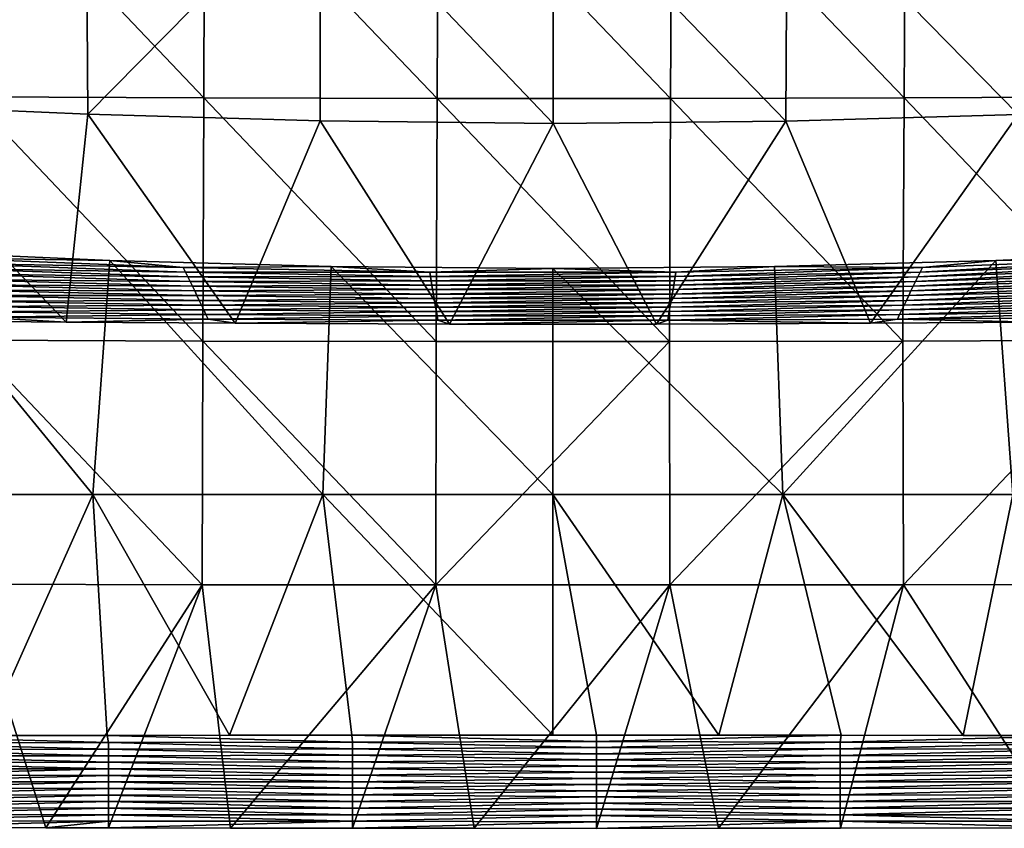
# Model space of a CAD drawing. Header units: millimetres. Extents: x -230 to 230, y 0 to 904.
# Tile 17 of 27: x -72 to 61, y 374 to 483. Entities that reach past the tile are written whole.
import ezdxf

# ---------------------------------------------------------------- set-up
doc = ezdxf.new("R2010")
doc.units = ezdxf.units.MM
doc.header["$LTSCALE"] = 81.481481
for name, color, linetype in [('22', 7, 'CONTINUOUS'), ('27', 7, 'CONTINUOUS'), ('28', 7, 'CONTINUOUS'), ('37', 7, 'CONTINUOUS'), ('51', 7, 'CONTINUOUS')]:
    doc.layers.add(name, color=color, linetype=linetype)

msp = doc.modelspace()

# ---------------------------------------------------------------- linework, layer by layer
at = {"layer": '22', "linetype": 'Continuous'}
for points in [[(-93.29, 418.9, -3.27), (-62.22, 418.89, -1.45), (-89.23, 451.89, -2.99), (-93.29, 418.9, -3.27)], [(-89.23, 451.89, -2.99), (-62.22, 418.89, -1.45), (-59.93, 450.58, -1.35), (-89.23, 451.89, -2.99)], [(62.22, 418.87, -1.45), (89.23, 451.89, -2.99), (59.93, 450.58, -1.35), (62.22, 418.87, -1.45)], [(-62.22, 418.89, -1.45), (-31.12, 418.89, -0.36), (-59.93, 450.58, -1.35), (-62.22, 418.89, -1.45)], [(-59.93, 450.58, -1.35), (-31.12, 418.89, -0.36), (-29.98, 449.76, -0.34), (-59.93, 450.58, -1.35)], [(29.98, 449.76, -0.34), (31.12, 418.88, -0.36), (59.93, 450.58, -1.35), (29.98, 449.76, -0.34)], [(31.12, 418.88, -0.36), (62.22, 418.87, -1.45), (59.93, 450.58, -1.35), (31.12, 418.88, -0.36)], [(-31.12, 418.89, -0.36), (0, 418.88), (-29.98, 449.76, -0.34), (-31.12, 418.89, -0.36)], [(-29.98, 449.76, -0.34), (0, 418.88), (0, 449.49), (-29.98, 449.76, -0.34)], [(0, 449.49), (31.12, 418.88, -0.36), (29.98, 449.76, -0.34), (0, 449.49)], [(0, 418.88), (31.12, 418.88, -0.36), (0, 449.49), (0, 418.88)], [(-76.79, 386.25, -2.21), (-62.22, 418.89, -1.45), (-93.29, 418.9, -3.27), (-76.79, 386.25, -2.21)], [(-76.79, 386.25, -2.21), (-60.27, 386.27, -1.36), (-62.22, 418.89, -1.45), (-76.79, 386.25, -2.21)], [(-60.27, 386.27, -1.36), (-43.73, 386.29, -0.72), (-62.22, 418.89, -1.45), (-60.27, 386.27, -1.36)], [(-43.73, 386.29, -0.72), (-31.12, 418.89, -0.36), (-62.22, 418.89, -1.45), (-43.73, 386.29, -0.72)], [(-43.73, 386.29, -0.72), (-27.19, 386.3, -0.28), (-31.12, 418.89, -0.36), (-43.73, 386.29, -0.72)], [(-27.19, 386.3, -0.28), (0, 386.31, 0), (-31.12, 418.89, -0.36), (-27.19, 386.3, -0.28)], [(0, 386.31, 0), (0, 418.88), (-31.12, 418.89, -0.36), (0, 386.31, 0)], [(0, 386.31, 0), (5.91, 386.31, -0.01), (0, 418.88), (0, 386.31, 0)], [(5.91, 386.31, -0.01), (22.45, 386.3, -0.19), (0, 418.88), (5.91, 386.31, -0.01)], [(22.45, 386.3, -0.19), (31.12, 418.88, -0.36), (0, 418.88), (22.45, 386.3, -0.19)], [(22.45, 386.3, -0.19), (39, 386.29, -0.57), (31.12, 418.88, -0.36), (22.45, 386.3, -0.19)], [(39, 386.29, -0.57), (55.53, 386.28, -1.16), (31.12, 418.88, -0.36), (39, 386.29, -0.57)], [(55.53, 386.28, -1.16), (62.22, 418.87, -1.45), (31.12, 418.88, -0.36), (55.53, 386.28, -1.16)], [(55.53, 386.28, -1.16), (72.06, 386.26, -1.95), (62.22, 418.87, -1.45), (55.53, 386.28, -1.16)]]:
    msp.add_3dface(points, dxfattribs=at)
at = {"layer": '27', "linetype": 'Continuous'}
for points in [[(-47.22, 472.58, -467.71), (-78.74, 472.74, -465.72), (-78.65, 505.66, -468.65), (-47.22, 472.58, -467.71)], [(-47.22, 472.58, -467.71), (-78.65, 505.66, -468.65), (-47.11, 505.46, -470.62), (-47.22, 472.58, -467.71)], [(-15.65, 472.5, -468.7), (-47.22, 472.58, -467.71), (-47.11, 505.46, -470.62), (-15.65, 472.5, -468.7)], [(-15.65, 472.5, -468.7), (-47.11, 505.46, -470.62), (-15.51, 505.37, -471.61), (-15.65, 472.5, -468.7)], [(15.94, 472.5, -468.69), (-15.65, 472.5, -468.7), (-15.51, 505.37, -471.61), (15.94, 472.5, -468.69)], [(15.94, 472.5, -468.69), (-15.51, 505.37, -471.61), (16.1, 505.37, -471.6), (15.94, 472.5, -468.69)], [(47.51, 472.58, -467.69), (15.94, 472.5, -468.69), (16.1, 505.37, -471.6), (47.51, 472.58, -467.69)], [(47.51, 472.58, -467.69), (16.1, 505.37, -471.6), (47.69, 505.47, -470.6), (47.51, 472.58, -467.69)], [(79.03, 472.74, -465.7), (47.51, 472.58, -467.69), (47.69, 505.47, -470.6), (79.03, 472.74, -465.7)], [(79.03, 472.74, -465.7), (47.69, 505.47, -470.6), (79.24, 505.66, -468.6), (79.03, 472.74, -465.7)], [(-78.83, 439.77, -463.45), (-78.74, 472.74, -465.72), (-47.33, 439.65, -465.44), (-78.83, 439.77, -463.45)], [(-78.74, 472.74, -465.72), (-47.22, 472.58, -467.71), (-47.33, 439.65, -465.44), (-78.74, 472.74, -465.72)], [(-47.33, 439.65, -465.44), (-47.22, 472.58, -467.71), (-15.78, 439.59, -466.44), (-47.33, 439.65, -465.44)], [(-47.22, 472.58, -467.71), (-15.65, 472.5, -468.7), (-15.78, 439.59, -466.44), (-47.22, 472.58, -467.71)], [(-15.78, 439.59, -466.44), (-15.65, 472.5, -468.7), (15.78, 439.59, -466.44), (-15.78, 439.59, -466.44)], [(-15.65, 472.5, -468.7), (15.94, 472.5, -468.69), (15.78, 439.59, -466.44), (-15.65, 472.5, -468.7)], [(15.78, 439.59, -466.44), (15.94, 472.5, -468.69), (47.33, 439.65, -465.44), (15.78, 439.59, -466.44)], [(15.94, 472.5, -468.69), (47.51, 472.58, -467.69), (47.33, 439.65, -465.44), (15.94, 472.5, -468.69)], [(47.33, 439.65, -465.44), (47.51, 472.58, -467.69), (78.83, 439.77, -463.45), (47.33, 439.65, -465.44)], [(47.51, 472.58, -467.69), (79.03, 472.74, -465.7), (78.83, 439.77, -463.45), (47.51, 472.58, -467.69)], [(-79.01, 406.76, -461.83), (-78.83, 439.77, -463.45), (-47.44, 406.68, -463.83), (-79.01, 406.76, -461.83)], [(-78.83, 439.77, -463.45), (-47.33, 439.65, -465.44), (-47.44, 406.68, -463.83), (-78.83, 439.77, -463.45)], [(-47.44, 406.68, -463.83), (-47.33, 439.65, -465.44), (-15.82, 406.64, -464.83), (-47.44, 406.68, -463.83)], [(-47.33, 439.65, -465.44), (-15.78, 439.59, -466.44), (-15.82, 406.64, -464.83), (-47.33, 439.65, -465.44)], [(-15.78, 439.59, -466.44), (15.78, 439.59, -466.44), (-15.82, 406.64, -464.83), (-15.78, 439.59, -466.44)], [(-15.82, 406.64, -464.83), (15.78, 439.59, -466.44), (15.82, 406.64, -464.83), (-15.82, 406.64, -464.83)], [(15.78, 439.59, -466.44), (47.33, 439.65, -465.44), (15.82, 406.64, -464.83), (15.78, 439.59, -466.44)], [(15.82, 406.64, -464.83), (47.33, 439.65, -465.44), (47.44, 406.68, -463.83), (15.82, 406.64, -464.83)], [(47.33, 439.65, -465.44), (78.83, 439.77, -463.45), (47.44, 406.68, -463.83), (47.33, 439.65, -465.44)], [(47.44, 406.68, -463.83), (78.83, 439.77, -463.45), (79.01, 406.76, -461.83), (47.44, 406.68, -463.83)], [(-68.6, 373.76, -461.65), (-93.25, 373.81, -459.65), (-79.01, 406.76, -461.83), (-68.6, 373.76, -461.65)], [(-68.6, 373.76, -461.65), (-79.01, 406.76, -461.83), (-47.44, 406.68, -463.83), (-68.6, 373.76, -461.65)], [(-60.1, 373.74, -462.2), (-68.6, 373.76, -461.65), (-47.44, 406.68, -463.83), (-60.1, 373.74, -462.2)], [(-43.62, 373.72, -463.05), (-60.1, 373.74, -462.2), (-47.44, 406.68, -463.83), (-43.62, 373.72, -463.05)], [(-43.62, 373.72, -463.05), (-47.44, 406.68, -463.83), (-15.82, 406.64, -464.83), (-43.62, 373.72, -463.05)], [(-27.12, 373.7, -463.64), (-43.62, 373.72, -463.05), (-15.82, 406.64, -464.83), (-27.12, 373.7, -463.64)], [(-10.62, 373.7, -463.95), (-27.12, 373.7, -463.64), (-15.82, 406.64, -464.83), (-10.62, 373.7, -463.95)], [(-10.62, 373.7, -463.95), (-15.82, 406.64, -464.83), (15.82, 406.64, -464.83), (-10.62, 373.7, -463.95)], [(5.89, 373.69, -463.99), (-10.62, 373.7, -463.95), (15.82, 406.64, -464.83), (5.89, 373.69, -463.99)], [(22.4, 373.7, -463.75), (5.89, 373.69, -463.99), (15.82, 406.64, -464.83), (22.4, 373.7, -463.75)], [(22.4, 373.7, -463.75), (15.82, 406.64, -464.83), (47.44, 406.68, -463.83), (22.4, 373.7, -463.75)], [(38.9, 373.71, -463.25), (22.4, 373.7, -463.75), (47.44, 406.68, -463.83), (38.9, 373.71, -463.25)], [(68.6, 373.76, -461.65), (38.9, 373.71, -463.25), (47.44, 406.68, -463.83), (68.6, 373.76, -461.65)], [(68.6, 373.76, -461.65), (47.44, 406.68, -463.83), (79.01, 406.76, -461.83), (68.6, 373.76, -461.65)]]:
    msp.add_3dface(points, dxfattribs=at)
at = {"layer": '28', "linetype": 'Continuous'}
for points in [[(-89.23, 451.89, -2.99), (-59.93, 450.58, -1.35), (-83.28, 450.94, -32.74), (-89.23, 451.89, -2.99)], [(59.93, 450.58, -1.35), (89.23, 451.89, -2.99), (83.28, 450.94, -32.74), (59.93, 450.58, -1.35)], [(-83.28, 450.94, -32.74), (-59.93, 450.58, -1.35), (-49.99, 449.64, -32.88), (-83.28, 450.94, -32.74)], [(-83.28, 450.94, -32.74), (-49.99, 449.64, -32.88), (-82.77, 450.2, -65.52), (-83.28, 450.94, -32.74)], [(-59.93, 450.58, -1.35), (-29.98, 449.76, -0.34), (-49.99, 449.64, -32.88), (-59.93, 450.58, -1.35)], [(29.98, 449.76, -0.34), (59.93, 450.58, -1.35), (49.99, 449.64, -32.88), (29.98, 449.76, -0.34)], [(49.99, 449.64, -32.88), (83.28, 450.94, -32.74), (49.68, 449, -65.78), (49.99, 449.64, -32.88)], [(49.68, 449, -65.78), (83.28, 450.94, -32.74), (82.77, 450.2, -65.52), (49.68, 449, -65.78)], [(49.99, 449.64, -32.88), (59.93, 450.58, -1.35), (83.28, 450.94, -32.74), (49.99, 449.64, -32.88)], [(-82.77, 450.2, -65.52), (-49.99, 449.64, -32.88), (-49.68, 449, -65.78), (-82.77, 450.2, -65.52)], [(-82.77, 450.2, -65.52), (-49.68, 449, -65.78), (-82.26, 449.47, -98.29), (-82.77, 450.2, -65.52)], [(-82.26, 449.47, -98.29), (-49.68, 449, -65.78), (-49.37, 448.36, -98.69), (-82.26, 449.47, -98.29)], [(-82.26, 449.47, -98.29), (-49.37, 448.36, -98.69), (-81.75, 448.74, -131.07), (-82.26, 449.47, -98.29)], [(-49.99, 449.64, -32.88), (-29.98, 449.76, -0.34), (-16.66, 448.99, -32.94), (-49.99, 449.64, -32.88)], [(-49.99, 449.64, -32.88), (-16.66, 448.99, -32.94), (-49.68, 449, -65.78), (-49.99, 449.64, -32.88)], [(-49.68, 449, -65.78), (-16.66, 448.99, -32.94), (-16.56, 448.4, -65.92), (-49.68, 449, -65.78)], [(-49.68, 449, -65.78), (-16.56, 448.4, -65.92), (-49.37, 448.36, -98.69), (-49.68, 449, -65.78)], [(-29.98, 449.76, -0.34), (0, 449.49), (-16.66, 448.99, -32.94), (-29.98, 449.76, -0.34)], [(-16.66, 448.99, -32.94), (0, 449.49), (16.66, 448.99, -32.94), (-16.66, 448.99, -32.94)], [(-16.66, 448.99, -32.94), (16.66, 448.99, -32.94), (-16.56, 448.4, -65.92), (-16.66, 448.99, -32.94)], [(-16.56, 448.4, -65.92), (16.66, 448.99, -32.94), (16.56, 448.4, -65.92), (-16.56, 448.4, -65.92)], [(0, 449.49), (29.98, 449.76, -0.34), (16.66, 448.99, -32.94), (0, 449.49)], [(16.56, 448.4, -65.92), (49.68, 449, -65.78), (16.46, 447.81, -98.89), (16.56, 448.4, -65.92)], [(16.46, 447.81, -98.89), (49.68, 449, -65.78), (49.37, 448.36, -98.69), (16.46, 447.81, -98.89)], [(16.66, 448.99, -32.94), (49.99, 449.64, -32.88), (16.56, 448.4, -65.92), (16.66, 448.99, -32.94)], [(16.56, 448.4, -65.92), (49.99, 449.64, -32.88), (49.68, 449, -65.78), (16.56, 448.4, -65.92)], [(16.66, 448.99, -32.94), (29.98, 449.76, -0.34), (49.99, 449.64, -32.88), (16.66, 448.99, -32.94)], [(49.37, 448.36, -98.69), (82.26, 449.47, -98.29), (49.07, 447.72, -131.6), (49.37, 448.36, -98.69)], [(49.07, 447.72, -131.6), (82.26, 449.47, -98.29), (81.75, 448.74, -131.07), (49.07, 447.72, -131.6)], [(49.68, 449, -65.78), (82.77, 450.2, -65.52), (49.37, 448.36, -98.69), (49.68, 449, -65.78)], [(49.37, 448.36, -98.69), (82.77, 450.2, -65.52), (82.26, 449.47, -98.29), (49.37, 448.36, -98.69)], [(-81.75, 448.74, -131.07), (-49.37, 448.36, -98.69), (-49.07, 447.72, -131.6), (-81.75, 448.74, -131.07)], [(-81.75, 448.74, -131.07), (-49.07, 447.72, -131.6), (-81.23, 448.01, -163.84), (-81.75, 448.74, -131.07)], [(-81.23, 448.01, -163.84), (-49.07, 447.72, -131.6), (-48.76, 447.09, -164.51), (-81.23, 448.01, -163.84)], [(-81.23, 448.01, -163.84), (-48.76, 447.09, -164.51), (-80.72, 447.28, -196.61), (-81.23, 448.01, -163.84)], [(-49.37, 448.36, -98.69), (-16.56, 448.4, -65.92), (-16.46, 447.81, -98.89), (-49.37, 448.36, -98.69)], [(-49.37, 448.36, -98.69), (-16.46, 447.81, -98.89), (-49.07, 447.72, -131.6), (-49.37, 448.36, -98.69)], [(-49.07, 447.72, -131.6), (-16.46, 447.81, -98.89), (-16.36, 447.22, -131.87), (-49.07, 447.72, -131.6)], [(-49.07, 447.72, -131.6), (-16.36, 447.22, -131.87), (-48.76, 447.09, -164.51), (-49.07, 447.72, -131.6)], [(-16.56, 448.4, -65.92), (16.56, 448.4, -65.92), (-16.46, 447.81, -98.89), (-16.56, 448.4, -65.92)], [(-16.46, 447.81, -98.89), (16.56, 448.4, -65.92), (16.46, 447.81, -98.89), (-16.46, 447.81, -98.89)], [(-16.46, 447.81, -98.89), (16.46, 447.81, -98.89), (-16.36, 447.22, -131.87), (-16.46, 447.81, -98.89)], [(-16.36, 447.22, -131.87), (16.46, 447.81, -98.89), (16.36, 447.22, -131.87), (-16.36, 447.22, -131.87)], [(16.36, 447.22, -131.87), (49.07, 447.72, -131.6), (16.26, 446.62, -164.84), (16.36, 447.22, -131.87)], [(16.26, 446.62, -164.84), (49.07, 447.72, -131.6), (48.76, 447.09, -164.51), (16.26, 446.62, -164.84)], [(16.46, 447.81, -98.89), (49.37, 448.36, -98.69), (16.36, 447.22, -131.87), (16.46, 447.81, -98.89)], [(16.36, 447.22, -131.87), (49.37, 448.36, -98.69), (49.07, 447.72, -131.6), (16.36, 447.22, -131.87)], [(48.76, 447.09, -164.51), (81.23, 448.01, -163.84), (48.45, 446.45, -197.42), (48.76, 447.09, -164.51)], [(48.45, 446.45, -197.42), (81.23, 448.01, -163.84), (80.72, 447.28, -196.61), (48.45, 446.45, -197.42)], [(49.07, 447.72, -131.6), (81.75, 448.74, -131.07), (48.76, 447.09, -164.51), (49.07, 447.72, -131.6)], [(48.76, 447.09, -164.51), (81.75, 448.74, -131.07), (81.23, 448.01, -163.84), (48.76, 447.09, -164.51)], [(-80.72, 447.28, -196.61), (-48.76, 447.09, -164.51), (-48.45, 446.45, -197.42), (-80.72, 447.28, -196.61)], [(-80.72, 447.28, -196.61), (-48.45, 446.45, -197.42), (-80.21, 446.54, -229.39), (-80.72, 447.28, -196.61)], [(-80.21, 446.54, -229.39), (-48.45, 446.45, -197.42), (-48.15, 445.81, -230.32), (-80.21, 446.54, -229.39)], [(-80.21, 446.54, -229.39), (-48.15, 445.81, -230.32), (-79.7, 445.81, -262.16), (-80.21, 446.54, -229.39)], [(-48.76, 447.09, -164.51), (-16.36, 447.22, -131.87), (-16.26, 446.62, -164.84), (-48.76, 447.09, -164.51)], [(-48.76, 447.09, -164.51), (-16.26, 446.62, -164.84), (-48.45, 446.45, -197.42), (-48.76, 447.09, -164.51)], [(-48.45, 446.45, -197.42), (-16.26, 446.62, -164.84), (-16.15, 446.03, -197.82), (-48.45, 446.45, -197.42)], [(-48.45, 446.45, -197.42), (-16.15, 446.03, -197.82), (-48.15, 445.81, -230.32), (-48.45, 446.45, -197.42)], [(-16.36, 447.22, -131.87), (16.36, 447.22, -131.87), (-16.26, 446.62, -164.84), (-16.36, 447.22, -131.87)], [(-16.26, 446.62, -164.84), (16.36, 447.22, -131.87), (16.26, 446.62, -164.84), (-16.26, 446.62, -164.84)], [(-16.26, 446.62, -164.84), (16.26, 446.62, -164.84), (-16.15, 446.03, -197.82), (-16.26, 446.62, -164.84)], [(-16.15, 446.03, -197.82), (16.26, 446.62, -164.84), (16.15, 446.03, -197.82), (-16.15, 446.03, -197.82)], [(16.15, 446.03, -197.82), (48.45, 446.45, -197.42), (16.05, 445.44, -230.79), (16.15, 446.03, -197.82)], [(16.05, 445.44, -230.79), (48.45, 446.45, -197.42), (48.15, 445.81, -230.32), (16.05, 445.44, -230.79)], [(16.26, 446.62, -164.84), (48.76, 447.09, -164.51), (16.15, 446.03, -197.82), (16.26, 446.62, -164.84)], [(16.15, 446.03, -197.82), (48.76, 447.09, -164.51), (48.45, 446.45, -197.42), (16.15, 446.03, -197.82)], [(48.15, 445.81, -230.32), (80.21, 446.54, -229.39), (47.84, 445.17, -263.23), (48.15, 445.81, -230.32)], [(47.84, 445.17, -263.23), (80.21, 446.54, -229.39), (79.7, 445.81, -262.16), (47.84, 445.17, -263.23)], [(48.45, 446.45, -197.42), (80.72, 447.28, -196.61), (48.15, 445.81, -230.32), (48.45, 446.45, -197.42)], [(48.15, 445.81, -230.32), (80.72, 447.28, -196.61), (80.21, 446.54, -229.39), (48.15, 445.81, -230.32)], [(-79.7, 445.81, -262.16), (-48.15, 445.81, -230.32), (-47.84, 445.17, -263.23), (-79.7, 445.81, -262.16)], [(-79.7, 445.81, -262.16), (-47.84, 445.17, -263.23), (-79.18, 445.08, -294.94), (-79.7, 445.81, -262.16)], [(-79.18, 445.08, -294.94), (-47.84, 445.17, -263.23), (-47.53, 444.53, -296.14), (-79.18, 445.08, -294.94)], [(-79.18, 445.08, -294.94), (-47.53, 444.53, -296.14), (-78.67, 444.35, -327.71), (-79.18, 445.08, -294.94)], [(-48.15, 445.81, -230.32), (-16.15, 446.03, -197.82), (-16.05, 445.44, -230.79), (-48.15, 445.81, -230.32)], [(-48.15, 445.81, -230.32), (-16.05, 445.44, -230.79), (-47.84, 445.17, -263.23), (-48.15, 445.81, -230.32)], [(-47.84, 445.17, -263.23), (-16.05, 445.44, -230.79), (-15.95, 444.85, -263.77), (-47.84, 445.17, -263.23)], [(-47.84, 445.17, -263.23), (-15.95, 444.85, -263.77), (-47.53, 444.53, -296.14), (-47.84, 445.17, -263.23)], [(-16.15, 446.03, -197.82), (16.15, 446.03, -197.82), (-16.05, 445.44, -230.79), (-16.15, 446.03, -197.82)], [(-16.05, 445.44, -230.79), (16.15, 446.03, -197.82), (16.05, 445.44, -230.79), (-16.05, 445.44, -230.79)], [(-16.05, 445.44, -230.79), (16.05, 445.44, -230.79), (-15.95, 444.85, -263.77), (-16.05, 445.44, -230.79)], [(-15.95, 444.85, -263.77), (16.05, 445.44, -230.79), (15.95, 444.85, -263.77), (-15.95, 444.85, -263.77)], [(15.95, 444.85, -263.77), (47.84, 445.17, -263.23), (15.85, 444.26, -296.74), (15.95, 444.85, -263.77)], [(15.85, 444.26, -296.74), (47.84, 445.17, -263.23), (47.53, 444.53, -296.14), (15.85, 444.26, -296.74)], [(16.05, 445.44, -230.79), (48.15, 445.81, -230.32), (15.95, 444.85, -263.77), (16.05, 445.44, -230.79)], [(15.95, 444.85, -263.77), (48.15, 445.81, -230.32), (47.84, 445.17, -263.23), (15.95, 444.85, -263.77)], [(47.53, 444.53, -296.14), (79.18, 445.08, -294.94), (47.23, 443.89, -329.05), (47.53, 444.53, -296.14)], [(47.23, 443.89, -329.05), (79.18, 445.08, -294.94), (78.67, 444.35, -327.71), (47.23, 443.89, -329.05)], [(47.84, 445.17, -263.23), (79.7, 445.81, -262.16), (47.53, 444.53, -296.14), (47.84, 445.17, -263.23)], [(47.53, 444.53, -296.14), (79.7, 445.81, -262.16), (79.18, 445.08, -294.94), (47.53, 444.53, -296.14)], [(-78.67, 444.35, -327.71), (-47.53, 444.53, -296.14), (-47.23, 443.89, -329.05), (-78.67, 444.35, -327.71)], [(-78.67, 444.35, -327.71), (-47.23, 443.89, -329.05), (-78.16, 443.62, -360.49), (-78.67, 444.35, -327.71)], [(-78.16, 443.62, -360.49), (-47.23, 443.89, -329.05), (-46.92, 443.26, -361.96), (-78.16, 443.62, -360.49)], [(-77.65, 442.89, -393.26), (-78.16, 443.62, -360.49), (-46.92, 443.26, -361.96), (-77.65, 442.89, -393.26)], [(-47.53, 444.53, -296.14), (-15.95, 444.85, -263.77), (-15.85, 444.26, -296.74), (-47.53, 444.53, -296.14)], [(-47.53, 444.53, -296.14), (-15.85, 444.26, -296.74), (-47.23, 443.89, -329.05), (-47.53, 444.53, -296.14)], [(-47.23, 443.89, -329.05), (-15.85, 444.26, -296.74), (-15.75, 443.67, -329.72), (-47.23, 443.89, -329.05)], [(-47.23, 443.89, -329.05), (-15.75, 443.67, -329.72), (-46.92, 443.26, -361.96), (-47.23, 443.89, -329.05)], [(-46.92, 443.26, -361.96), (-15.75, 443.67, -329.72), (-15.64, 443.08, -362.69), (-46.92, 443.26, -361.96)], [(-15.95, 444.85, -263.77), (15.95, 444.85, -263.77), (-15.85, 444.26, -296.74), (-15.95, 444.85, -263.77)], [(-15.85, 444.26, -296.74), (15.95, 444.85, -263.77), (15.85, 444.26, -296.74), (-15.85, 444.26, -296.74)], [(-15.85, 444.26, -296.74), (15.85, 444.26, -296.74), (-15.75, 443.67, -329.72), (-15.85, 444.26, -296.74)], [(-15.75, 443.67, -329.72), (15.85, 444.26, -296.74), (15.75, 443.67, -329.72), (-15.75, 443.67, -329.72)], [(-15.75, 443.67, -329.72), (15.75, 443.67, -329.72), (-15.64, 443.08, -362.69), (-15.75, 443.67, -329.72)], [(-15.64, 443.08, -362.69), (15.75, 443.67, -329.72), (15.64, 443.08, -362.69), (-15.64, 443.08, -362.69)], [(15.75, 443.67, -329.72), (47.23, 443.89, -329.05), (15.64, 443.08, -362.69), (15.75, 443.67, -329.72)], [(15.64, 443.08, -362.69), (47.23, 443.89, -329.05), (46.92, 443.26, -361.96), (15.64, 443.08, -362.69)], [(15.85, 444.26, -296.74), (47.53, 444.53, -296.14), (15.75, 443.67, -329.72), (15.85, 444.26, -296.74)], [(15.75, 443.67, -329.72), (47.53, 444.53, -296.14), (47.23, 443.89, -329.05), (15.75, 443.67, -329.72)], [(77.65, 442.89, -393.26), (46.61, 442.62, -394.86), (78.16, 443.62, -360.49), (77.65, 442.89, -393.26)], [(46.61, 442.62, -394.86), (46.92, 443.26, -361.96), (78.16, 443.62, -360.49), (46.61, 442.62, -394.86)], [(47.23, 443.89, -329.05), (78.67, 444.35, -327.71), (46.92, 443.26, -361.96), (47.23, 443.89, -329.05)], [(46.92, 443.26, -361.96), (78.67, 444.35, -327.71), (78.16, 443.62, -360.49), (46.92, 443.26, -361.96)], [(-65.83, 442.21, -420.61), (-89.58, 442.44, -417.01), (-77.65, 442.89, -393.26), (-65.83, 442.21, -420.61)], [(-46.61, 442.62, -394.86), (-77.65, 442.89, -393.26), (-46.92, 443.26, -361.96), (-46.61, 442.62, -394.86)], [(-46.61, 442.62, -394.86), (-65.83, 442.21, -420.61), (-77.65, 442.89, -393.26), (-46.61, 442.62, -394.86)], [(-42.97, 442.06, -423.13), (-65.83, 442.21, -420.61), (-46.61, 442.62, -394.86), (-42.97, 442.06, -423.13)], [(-46.61, 442.62, -394.86), (-46.92, 443.26, -361.96), (-15.64, 443.08, -362.69), (-46.61, 442.62, -394.86)], [(-15.54, 442.48, -395.67), (-46.61, 442.62, -394.86), (-15.64, 443.08, -362.69), (-15.54, 442.48, -395.67)], [(-15.54, 442.48, -395.67), (-42.97, 442.06, -423.13), (-46.61, 442.62, -394.86), (-15.54, 442.48, -395.67)], [(-13.96, 441.96, -424.89), (-42.97, 442.06, -423.13), (-15.54, 442.48, -395.67), (-13.96, 441.96, -424.89)], [(-15.54, 442.48, -395.67), (-15.64, 443.08, -362.69), (15.64, 443.08, -362.69), (-15.54, 442.48, -395.67)], [(15.54, 442.48, -395.67), (-15.54, 442.48, -395.67), (15.64, 443.08, -362.69), (15.54, 442.48, -395.67)], [(15.54, 442.48, -395.67), (-13.96, 441.96, -424.89), (-15.54, 442.48, -395.67), (15.54, 442.48, -395.67)], [(14.01, 441.96, -424.92), (-13.96, 441.96, -424.89), (15.54, 442.48, -395.67), (14.01, 441.96, -424.92)], [(42.99, 442.06, -423.22), (14.01, 441.96, -424.92), (15.54, 442.48, -395.67), (42.99, 442.06, -423.22)], [(46.61, 442.62, -394.86), (15.54, 442.48, -395.67), (46.92, 443.26, -361.96), (46.61, 442.62, -394.86)], [(15.54, 442.48, -395.67), (15.64, 443.08, -362.69), (46.92, 443.26, -361.96), (15.54, 442.48, -395.67)], [(46.61, 442.62, -394.86), (42.99, 442.06, -423.22), (15.54, 442.48, -395.67), (46.61, 442.62, -394.86)], [(65.86, 442.21, -420.73), (42.99, 442.06, -423.22), (46.61, 442.62, -394.86), (65.86, 442.21, -420.73)], [(77.65, 442.89, -393.26), (65.86, 442.21, -420.73), (46.61, 442.62, -394.86), (77.65, 442.89, -393.26)]]:
    msp.add_3dface(points, dxfattribs=at)
at = {"layer": '37', "linetype": 'Continuous'}
for points in [[(-63.13, 503.14, -426.57), (-94.66, 504.48, -422.09), (-94.29, 471.74, -418.7), (-63.13, 503.14, -426.57)], [(-62.91, 470.37, -423.29), (-63.13, 503.14, -426.57), (-94.29, 471.74, -418.7), (-62.91, 470.37, -423.29)], [(-31.54, 502.25, -429.4), (-63.13, 503.14, -426.57), (-62.91, 470.37, -423.29), (-31.54, 502.25, -429.4)], [(-31.46, 469.46, -426.2), (-31.54, 502.25, -429.4), (-62.91, 470.37, -423.29), (-31.46, 469.46, -426.2)], [(0.08, 501.92, -430.4), (-31.54, 502.25, -429.4), (0.03, 469.12, -427.24), (0.08, 501.92, -430.4)], [(0.03, 469.12, -427.24), (-31.54, 502.25, -429.4), (-31.46, 469.46, -426.2), (0.03, 469.12, -427.24)], [(31.71, 502.22, -429.44), (0.08, 501.92, -430.4), (31.52, 469.43, -426.26), (31.71, 502.22, -429.44)], [(62.97, 470.31, -423.4), (31.71, 502.22, -429.44), (31.52, 469.43, -426.26), (62.97, 470.31, -423.4)], [(63.3, 503.08, -426.65), (31.71, 502.22, -429.44), (62.97, 470.31, -423.4), (63.3, 503.08, -426.65)], [(31.52, 469.43, -426.26), (0.08, 501.92, -430.4), (0.03, 469.12, -427.24), (31.52, 469.43, -426.26)], [(-89.58, 442.44, -417.01), (-65.83, 442.21, -420.61), (-94.29, 471.74, -418.7), (-89.58, 442.44, -417.01)], [(-65.83, 442.21, -420.61), (-62.91, 470.37, -423.29), (-94.29, 471.74, -418.7), (-65.83, 442.21, -420.61)], [(-65.83, 442.21, -420.61), (-42.97, 442.06, -423.13), (-62.91, 470.37, -423.29), (-65.83, 442.21, -420.61)], [(-42.97, 442.06, -423.13), (-31.46, 469.46, -426.2), (-62.91, 470.37, -423.29), (-42.97, 442.06, -423.13)], [(42.99, 442.06, -423.22), (62.97, 470.31, -423.4), (31.52, 469.43, -426.26), (42.99, 442.06, -423.22)], [(42.99, 442.06, -423.22), (65.86, 442.21, -420.73), (62.97, 470.31, -423.4), (42.99, 442.06, -423.22)], [(-42.97, 442.06, -423.13), (-13.96, 441.96, -424.89), (-31.46, 469.46, -426.2), (-42.97, 442.06, -423.13)], [(-13.96, 441.96, -424.89), (0.03, 469.12, -427.24), (-31.46, 469.46, -426.2), (-13.96, 441.96, -424.89)], [(-13.96, 441.96, -424.89), (14.01, 441.96, -424.92), (0.03, 469.12, -427.24), (-13.96, 441.96, -424.89)], [(14.01, 441.96, -424.92), (31.52, 469.43, -426.26), (0.03, 469.12, -427.24), (14.01, 441.96, -424.92)], [(14.01, 441.96, -424.92), (42.99, 442.06, -423.22), (31.52, 469.43, -426.26), (14.01, 441.96, -424.92)]]:
    msp.add_3dface(points, dxfattribs=at)
at = {"layer": '51', "linetype": 'Continuous'}
for points in [[(-43.73, 386.29, -0.72), (-60.27, 386.27, -1.36), (-27.19, 386.3, -0.28), (-43.73, 386.29, -0.72)], [(-27.19, 386.3, -0.28), (-60.27, 386.27, -1.36), (-27.1, 385.36, -34.74), (-27.19, 386.3, -0.28)], [(0, 386.31, 0), (-27.19, 386.3, -0.28), (5.91, 386.31, -0.01), (0, 386.31, 0)], [(5.91, 386.31, -0.01), (-27.19, 386.3, -0.28), (5.89, 385.46, -31.16), (5.91, 386.31, -0.01)], [(-27.19, 386.3, -0.28), (-27.1, 385.36, -34.74), (5.89, 385.46, -31.16), (-27.19, 386.3, -0.28)], [(5.91, 386.31, -0.01), (5.89, 385.46, -31.16), (39, 386.29, -0.57), (5.91, 386.31, -0.01)], [(39, 386.29, -0.57), (5.89, 385.46, -31.16), (38.87, 385.34, -35.51), (39, 386.29, -0.57)], [(22.45, 386.3, -0.19), (5.91, 386.31, -0.01), (39, 386.29, -0.57), (22.45, 386.3, -0.19)], [(39, 386.29, -0.57), (38.87, 385.34, -35.51), (72.06, 386.26, -1.95), (39, 386.29, -0.57)], [(55.53, 386.28, -1.16), (39, 386.29, -0.57), (72.06, 386.26, -1.95), (55.53, 386.28, -1.16)], [(-76.79, 386.25, -2.21), (-93.31, 386.22, -3.27), (-60.27, 386.27, -1.36), (-76.79, 386.25, -2.21)], [(-60.27, 386.27, -1.36), (-93.31, 386.22, -3.27), (-60.09, 385.31, -36.89), (-60.27, 386.27, -1.36)], [(-93.31, 386.22, -3.27), (-93.08, 385.25, -38.79), (-60.09, 385.31, -36.89), (-93.31, 386.22, -3.27)], [(-60.09, 385.31, -36.89), (-93.08, 385.25, -38.79), (-60.09, 384.42, -69.56), (-60.09, 385.31, -36.89)], [(-93.08, 385.25, -38.79), (-93.08, 384.38, -71.06), (-60.09, 384.42, -69.56), (-93.08, 385.25, -38.79)], [(-60.27, 386.27, -1.36), (-60.09, 385.31, -36.89), (-27.1, 385.36, -34.74), (-60.27, 386.27, -1.36)], [(-27.1, 385.36, -34.74), (-60.09, 385.31, -36.89), (-27.1, 384.47, -67.58), (-27.1, 385.36, -34.74)], [(-60.09, 385.31, -36.89), (-60.09, 384.42, -69.56), (-27.1, 384.47, -67.58), (-60.09, 385.31, -36.89)], [(5.89, 385.46, -31.16), (-27.1, 385.36, -34.74), (5.89, 384.63, -61.91), (5.89, 385.46, -31.16)], [(-27.1, 385.36, -34.74), (-27.1, 384.47, -67.58), (5.89, 384.63, -61.91), (-27.1, 385.36, -34.74)], [(5.89, 385.46, -31.16), (5.89, 384.63, -61.91), (38.87, 385.34, -35.51), (5.89, 385.46, -31.16)], [(38.87, 385.34, -35.51), (5.89, 384.63, -61.91), (38.87, 384.45, -68.29), (38.87, 385.34, -35.51)], [(72.06, 386.26, -1.95), (38.87, 385.34, -35.51), (71.86, 385.29, -37.62), (72.06, 386.26, -1.95)], [(38.87, 385.34, -35.51), (38.87, 384.45, -68.29), (71.86, 385.29, -37.62), (38.87, 385.34, -35.51)], [(71.86, 385.29, -37.62), (38.87, 384.45, -68.29), (71.86, 384.4, -70.2), (71.86, 385.29, -37.62)], [(-60.09, 384.42, -69.56), (-93.08, 384.38, -71.06), (-60.09, 383.53, -102.23), (-60.09, 384.42, -69.56)], [(-93.08, 384.38, -71.06), (-93.08, 383.5, -103.33), (-60.09, 383.53, -102.23), (-93.08, 384.38, -71.06)], [(-27.1, 384.47, -67.58), (-60.09, 384.42, -69.56), (-27.1, 383.58, -100.42), (-27.1, 384.47, -67.58)], [(-60.09, 384.42, -69.56), (-60.09, 383.53, -102.23), (-27.1, 383.58, -100.42), (-60.09, 384.42, -69.56)], [(5.89, 384.63, -61.91), (-27.1, 384.47, -67.58), (5.89, 383.79, -92.66), (5.89, 384.63, -61.91)], [(-27.1, 384.47, -67.58), (-27.1, 383.58, -100.42), (5.89, 383.79, -92.66), (-27.1, 384.47, -67.58)], [(5.89, 383.79, -92.66), (-27.1, 383.58, -100.42), (5.89, 382.95, -123.41), (5.89, 383.79, -92.66)], [(5.89, 384.63, -61.91), (5.89, 383.79, -92.66), (38.87, 384.45, -68.29), (5.89, 384.63, -61.91)], [(38.87, 384.45, -68.29), (5.89, 383.79, -92.66), (38.87, 383.56, -101.07), (38.87, 384.45, -68.29)], [(5.89, 383.79, -92.66), (5.89, 382.95, -123.41), (38.87, 383.56, -101.07), (5.89, 383.79, -92.66)], [(38.87, 384.45, -68.29), (38.87, 383.56, -101.07), (71.86, 384.4, -70.2), (38.87, 384.45, -68.29)], [(71.86, 384.4, -70.2), (38.87, 383.56, -101.07), (71.86, 383.51, -102.79), (71.86, 384.4, -70.2)], [(-60.09, 383.53, -102.23), (-93.08, 383.5, -103.33), (-60.09, 382.64, -134.91), (-60.09, 383.53, -102.23)], [(-93.08, 383.5, -103.33), (-93.08, 382.62, -135.59), (-60.09, 382.64, -134.91), (-93.08, 383.5, -103.33)], [(-60.09, 382.64, -134.91), (-93.08, 382.62, -135.59), (-60.09, 381.75, -167.58), (-60.09, 382.64, -134.91)], [(-93.08, 382.62, -135.59), (-93.08, 381.75, -167.86), (-60.09, 381.75, -167.58), (-93.08, 382.62, -135.59)], [(-27.1, 383.58, -100.42), (-60.09, 383.53, -102.23), (-27.1, 382.69, -133.26), (-27.1, 383.58, -100.42)], [(-60.09, 383.53, -102.23), (-60.09, 382.64, -134.91), (-27.1, 382.69, -133.26), (-60.09, 383.53, -102.23)], [(-27.1, 382.69, -133.26), (-60.09, 382.64, -134.91), (-27.1, 381.79, -166.1), (-27.1, 382.69, -133.26)], [(-60.09, 382.64, -134.91), (-60.09, 381.75, -167.58), (-27.1, 381.79, -166.1), (-60.09, 382.64, -134.91)], [(-27.1, 383.58, -100.42), (-27.1, 382.69, -133.26), (5.89, 382.95, -123.41), (-27.1, 383.58, -100.42)], [(5.89, 382.95, -123.41), (-27.1, 382.69, -133.26), (5.89, 382.12, -154.16), (5.89, 382.95, -123.41)], [(-27.1, 382.69, -133.26), (-27.1, 381.79, -166.1), (5.89, 382.12, -154.16), (-27.1, 382.69, -133.26)], [(38.87, 383.56, -101.07), (5.89, 382.95, -123.41), (38.87, 382.67, -133.85), (38.87, 383.56, -101.07)], [(5.89, 382.95, -123.41), (5.89, 382.12, -154.16), (38.87, 382.67, -133.85), (5.89, 382.95, -123.41)], [(38.87, 382.67, -133.85), (5.89, 382.12, -154.16), (38.87, 381.78, -166.63), (38.87, 382.67, -133.85)], [(38.87, 383.56, -101.07), (38.87, 382.67, -133.85), (71.86, 383.51, -102.79), (38.87, 383.56, -101.07)], [(71.86, 383.51, -102.79), (38.87, 382.67, -133.85), (71.86, 382.63, -135.37), (71.86, 383.51, -102.79)], [(38.87, 382.67, -133.85), (38.87, 381.78, -166.63), (71.86, 382.63, -135.37), (38.87, 382.67, -133.85)], [(71.86, 382.63, -135.37), (38.87, 381.78, -166.63), (71.86, 381.74, -167.95), (71.86, 382.63, -135.37)], [(-93.08, 381.75, -167.86), (-93.08, 380.87, -200.13), (-60.09, 381.75, -167.58), (-93.08, 381.75, -167.86)], [(-60.09, 381.75, -167.58), (-93.08, 380.87, -200.13), (-60.09, 380.86, -200.26), (-60.09, 381.75, -167.58)], [(-27.1, 381.79, -166.1), (-60.09, 381.75, -167.58), (-27.1, 380.9, -198.94), (-27.1, 381.79, -166.1)], [(-60.09, 381.75, -167.58), (-60.09, 380.86, -200.26), (-27.1, 380.9, -198.94), (-60.09, 381.75, -167.58)], [(5.89, 382.12, -154.16), (-27.1, 381.79, -166.1), (5.89, 381.28, -184.91), (5.89, 382.12, -154.16)], [(-27.1, 381.79, -166.1), (-27.1, 380.9, -198.94), (5.89, 381.28, -184.91), (-27.1, 381.79, -166.1)], [(5.89, 381.28, -184.91), (-27.1, 380.9, -198.94), (5.89, 380.45, -215.66), (5.89, 381.28, -184.91)], [(5.89, 382.12, -154.16), (5.89, 381.28, -184.91), (38.87, 381.78, -166.63), (5.89, 382.12, -154.16)], [(38.87, 381.78, -166.63), (5.89, 381.28, -184.91), (38.87, 380.89, -199.41), (38.87, 381.78, -166.63)], [(5.89, 381.28, -184.91), (5.89, 380.45, -215.66), (38.87, 380.89, -199.41), (5.89, 381.28, -184.91)], [(38.87, 381.78, -166.63), (38.87, 380.89, -199.41), (71.86, 381.74, -167.95), (38.87, 381.78, -166.63)], [(71.86, 381.74, -167.95), (38.87, 380.89, -199.41), (71.86, 380.86, -200.53), (71.86, 381.74, -167.95)], [(-93.08, 380.87, -200.13), (-93.08, 379.99, -232.4), (-60.09, 380.86, -200.26), (-93.08, 380.87, -200.13)], [(-60.09, 380.86, -200.26), (-93.08, 379.99, -232.4), (-60.09, 379.98, -232.93), (-60.09, 380.86, -200.26)], [(-93.08, 379.99, -232.4), (-93.08, 379.11, -264.66), (-60.09, 379.98, -232.93), (-93.08, 379.99, -232.4)], [(-60.09, 379.98, -232.93), (-93.08, 379.11, -264.66), (-60.09, 379.09, -265.6), (-60.09, 379.98, -232.93)], [(-27.1, 380.9, -198.94), (-60.09, 380.86, -200.26), (-27.1, 380.01, -231.77), (-27.1, 380.9, -198.94)], [(-60.09, 380.86, -200.26), (-60.09, 379.98, -232.93), (-27.1, 380.01, -231.77), (-60.09, 380.86, -200.26)], [(-27.1, 380.01, -231.77), (-60.09, 379.98, -232.93), (-27.1, 379.11, -264.61), (-27.1, 380.01, -231.77)], [(-60.09, 379.98, -232.93), (-60.09, 379.09, -265.6), (-27.1, 379.11, -264.61), (-60.09, 379.98, -232.93)], [(-27.1, 380.9, -198.94), (-27.1, 380.01, -231.77), (5.89, 380.45, -215.66), (-27.1, 380.9, -198.94)], [(5.89, 380.45, -215.66), (-27.1, 380.01, -231.77), (5.89, 379.61, -246.41), (5.89, 380.45, -215.66)], [(-27.1, 380.01, -231.77), (-27.1, 379.11, -264.61), (5.89, 379.61, -246.41), (-27.1, 380.01, -231.77)], [(38.87, 380.89, -199.41), (5.89, 380.45, -215.66), (38.87, 380, -232.19), (38.87, 380.89, -199.41)], [(5.89, 380.45, -215.66), (5.89, 379.61, -246.41), (38.87, 380, -232.19), (5.89, 380.45, -215.66)], [(38.87, 380, -232.19), (5.89, 379.61, -246.41), (38.87, 379.11, -264.97), (38.87, 380, -232.19)], [(38.87, 380.89, -199.41), (38.87, 380, -232.19), (71.86, 380.86, -200.53), (38.87, 380.89, -199.41)], [(71.86, 380.86, -200.53), (38.87, 380, -232.19), (71.86, 379.97, -233.12), (71.86, 380.86, -200.53)], [(38.87, 380, -232.19), (38.87, 379.11, -264.97), (71.86, 379.97, -233.12), (38.87, 380, -232.19)], [(71.86, 379.97, -233.12), (38.87, 379.11, -264.97), (71.86, 379.09, -265.7), (71.86, 379.97, -233.12)], [(-93.08, 379.11, -264.66), (-93.08, 378.24, -296.93), (-60.09, 379.09, -265.6), (-93.08, 379.11, -264.66)], [(-60.09, 379.09, -265.6), (-93.08, 378.24, -296.93), (-60.09, 378.2, -298.28), (-60.09, 379.09, -265.6)], [(-27.1, 379.11, -264.61), (-60.09, 379.09, -265.6), (-27.1, 378.22, -297.45), (-27.1, 379.11, -264.61)], [(-60.09, 379.09, -265.6), (-60.09, 378.2, -298.28), (-27.1, 378.22, -297.45), (-60.09, 379.09, -265.6)], [(5.89, 379.61, -246.41), (-27.1, 379.11, -264.61), (5.89, 378.77, -277.15), (5.89, 379.61, -246.41)], [(-27.1, 379.11, -264.61), (-27.1, 378.22, -297.45), (5.89, 378.77, -277.15), (-27.1, 379.11, -264.61)], [(5.89, 378.77, -277.15), (-27.1, 378.22, -297.45), (5.89, 377.94, -307.9), (5.89, 378.77, -277.15)], [(5.89, 379.61, -246.41), (5.89, 378.77, -277.15), (38.87, 379.11, -264.97), (5.89, 379.61, -246.41)], [(38.87, 379.11, -264.97), (5.89, 378.77, -277.15), (38.87, 378.21, -297.75), (38.87, 379.11, -264.97)], [(5.89, 378.77, -277.15), (5.89, 377.94, -307.9), (38.87, 378.21, -297.75), (5.89, 378.77, -277.15)], [(38.87, 379.11, -264.97), (38.87, 378.21, -297.75), (71.86, 379.09, -265.7), (38.87, 379.11, -264.97)], [(71.86, 379.09, -265.7), (38.87, 378.21, -297.75), (71.86, 378.2, -298.28), (71.86, 379.09, -265.7)], [(-93.08, 378.24, -296.93), (-93.08, 377.36, -329.2), (-60.09, 378.2, -298.28), (-93.08, 378.24, -296.93)], [(-60.09, 378.2, -298.28), (-93.08, 377.36, -329.2), (-60.09, 377.31, -330.95), (-60.09, 378.2, -298.28)], [(-93.08, 377.36, -329.2), (-93.08, 376.48, -361.47), (-60.09, 377.31, -330.95), (-93.08, 377.36, -329.2)], [(-60.09, 377.31, -330.95), (-93.08, 376.48, -361.47), (-60.09, 376.42, -363.63), (-60.09, 377.31, -330.95)], [(-27.1, 378.22, -297.45), (-60.09, 378.2, -298.28), (-27.1, 377.33, -330.29), (-27.1, 378.22, -297.45)], [(-60.09, 378.2, -298.28), (-60.09, 377.31, -330.95), (-27.1, 377.33, -330.29), (-60.09, 378.2, -298.28)], [(-27.1, 377.33, -330.29), (-60.09, 377.31, -330.95), (-27.1, 376.44, -363.13), (-27.1, 377.33, -330.29)], [(-60.09, 377.31, -330.95), (-60.09, 376.42, -363.63), (-27.1, 376.44, -363.13), (-60.09, 377.31, -330.95)], [(-27.1, 378.22, -297.45), (-27.1, 377.33, -330.29), (5.89, 377.94, -307.9), (-27.1, 378.22, -297.45)], [(5.89, 377.94, -307.9), (-27.1, 377.33, -330.29), (5.89, 377.1, -338.65), (5.89, 377.94, -307.9)], [(-27.1, 377.33, -330.29), (-27.1, 376.44, -363.13), (5.89, 377.1, -338.65), (-27.1, 377.33, -330.29)], [(5.89, 377.1, -338.65), (-27.1, 376.44, -363.13), (5.89, 376.27, -369.4), (5.89, 377.1, -338.65)], [(38.87, 378.21, -297.75), (5.89, 377.94, -307.9), (38.87, 377.32, -330.53), (38.87, 378.21, -297.75)], [(5.89, 377.94, -307.9), (5.89, 377.1, -338.65), (38.87, 377.32, -330.53), (5.89, 377.94, -307.9)], [(38.87, 377.32, -330.53), (5.89, 377.1, -338.65), (38.87, 376.43, -363.31), (38.87, 377.32, -330.53)], [(5.89, 377.1, -338.65), (5.89, 376.27, -369.4), (38.87, 376.43, -363.31), (5.89, 377.1, -338.65)], [(38.87, 378.21, -297.75), (38.87, 377.32, -330.53), (71.86, 378.2, -298.28), (38.87, 378.21, -297.75)], [(71.86, 378.2, -298.28), (38.87, 377.32, -330.53), (71.86, 377.31, -330.87), (71.86, 378.2, -298.28)], [(38.87, 377.32, -330.53), (38.87, 376.43, -363.31), (71.86, 377.31, -330.87), (38.87, 377.32, -330.53)], [(71.86, 377.31, -330.87), (38.87, 376.43, -363.31), (71.86, 376.43, -363.45), (71.86, 377.31, -330.87)], [(-93.08, 376.48, -361.47), (-93.08, 375.6, -393.73), (-60.09, 376.42, -363.63), (-93.08, 376.48, -361.47)], [(-60.09, 376.42, -363.63), (-93.08, 375.6, -393.73), (-60.09, 375.53, -396.3), (-60.09, 376.42, -363.63)], [(-27.1, 376.44, -363.13), (-60.09, 376.42, -363.63), (-27.1, 375.54, -395.97), (-27.1, 376.44, -363.13)], [(-60.09, 376.42, -363.63), (-60.09, 375.53, -396.3), (-27.1, 375.54, -395.97), (-60.09, 376.42, -363.63)], [(-27.1, 376.44, -363.13), (-27.1, 375.54, -395.97), (5.89, 376.27, -369.4), (-27.1, 376.44, -363.13)], [(5.89, 376.27, -369.4), (-27.1, 375.54, -395.97), (5.89, 375.43, -400.15), (5.89, 376.27, -369.4)], [(38.87, 376.43, -363.31), (5.89, 376.27, -369.4), (38.87, 375.54, -396.09), (38.87, 376.43, -363.31)], [(5.89, 376.27, -369.4), (5.89, 375.43, -400.15), (38.87, 375.54, -396.09), (5.89, 376.27, -369.4)], [(38.87, 376.43, -363.31), (38.87, 375.54, -396.09), (71.86, 376.43, -363.45), (38.87, 376.43, -363.31)], [(71.86, 376.43, -363.45), (38.87, 375.54, -396.09), (71.86, 375.54, -396.03), (71.86, 376.43, -363.45)], [(-93.08, 374.73, -426), (-93.25, 373.81, -459.65), (-60.09, 374.65, -428.98), (-93.08, 374.73, -426)], [(-93.25, 373.81, -459.65), (-68.6, 373.76, -461.65), (-60.09, 374.65, -428.98), (-93.25, 373.81, -459.65)], [(-93.08, 375.6, -393.73), (-93.08, 374.73, -426), (-60.09, 375.53, -396.3), (-93.08, 375.6, -393.73)], [(-60.09, 375.53, -396.3), (-93.08, 374.73, -426), (-60.09, 374.65, -428.98), (-60.09, 375.53, -396.3)], [(-60.09, 374.65, -428.98), (-68.6, 373.76, -461.65), (-60.1, 373.74, -462.2), (-60.09, 374.65, -428.98)], [(-60.09, 374.65, -428.98), (-60.1, 373.74, -462.2), (-27.1, 374.65, -428.81), (-60.09, 374.65, -428.98)], [(-27.1, 374.65, -428.81), (-60.1, 373.74, -462.2), (-27.12, 373.7, -463.64), (-27.1, 374.65, -428.81)], [(-27.1, 375.54, -395.97), (-60.09, 375.53, -396.3), (-27.1, 374.65, -428.81), (-27.1, 375.54, -395.97)], [(-60.09, 375.53, -396.3), (-60.09, 374.65, -428.98), (-27.1, 374.65, -428.81), (-60.09, 375.53, -396.3)], [(-27.1, 374.65, -428.81), (-27.12, 373.7, -463.64), (5.89, 374.59, -430.9), (-27.1, 374.65, -428.81)], [(5.89, 374.59, -430.9), (-27.12, 373.7, -463.64), (5.89, 373.69, -463.99), (5.89, 374.59, -430.9)], [(-27.1, 375.54, -395.97), (-27.1, 374.65, -428.81), (5.89, 375.43, -400.15), (-27.1, 375.54, -395.97)], [(5.89, 375.43, -400.15), (-27.1, 374.65, -428.81), (5.89, 374.59, -430.9), (5.89, 375.43, -400.15)], [(38.87, 375.54, -396.09), (5.89, 375.43, -400.15), (38.87, 374.65, -428.87), (38.87, 375.54, -396.09)], [(5.89, 375.43, -400.15), (5.89, 374.59, -430.9), (38.87, 374.65, -428.87), (5.89, 375.43, -400.15)], [(5.89, 374.59, -430.9), (5.89, 373.69, -463.99), (38.87, 374.65, -428.87), (5.89, 374.59, -430.9)], [(38.87, 374.65, -428.87), (5.89, 373.69, -463.99), (38.9, 373.71, -463.25), (38.87, 374.65, -428.87)], [(38.87, 375.54, -396.09), (38.87, 374.65, -428.87), (71.86, 374.66, -428.62), (38.87, 375.54, -396.09)], [(71.86, 375.54, -396.03), (38.87, 375.54, -396.09), (71.86, 374.66, -428.62), (71.86, 375.54, -396.03)], [(71.86, 374.66, -428.62), (38.87, 374.65, -428.87), (71.89, 373.76, -461.42), (71.86, 374.66, -428.62)], [(38.87, 374.65, -428.87), (38.9, 373.71, -463.25), (71.89, 373.76, -461.42), (38.87, 374.65, -428.87)], [(-60.1, 373.74, -462.2), (-43.62, 373.72, -463.05), (-27.12, 373.7, -463.64), (-60.1, 373.74, -462.2)], [(-27.12, 373.7, -463.64), (-10.62, 373.7, -463.95), (5.89, 373.69, -463.99), (-27.12, 373.7, -463.64)], [(5.89, 373.69, -463.99), (22.4, 373.7, -463.75), (38.9, 373.71, -463.25), (5.89, 373.69, -463.99)], [(38.9, 373.71, -463.25), (68.6, 373.76, -461.65), (71.89, 373.76, -461.42), (38.9, 373.71, -463.25)]]:
    msp.add_3dface(points, dxfattribs=at)

doc.saveas('drawing.dxf')
